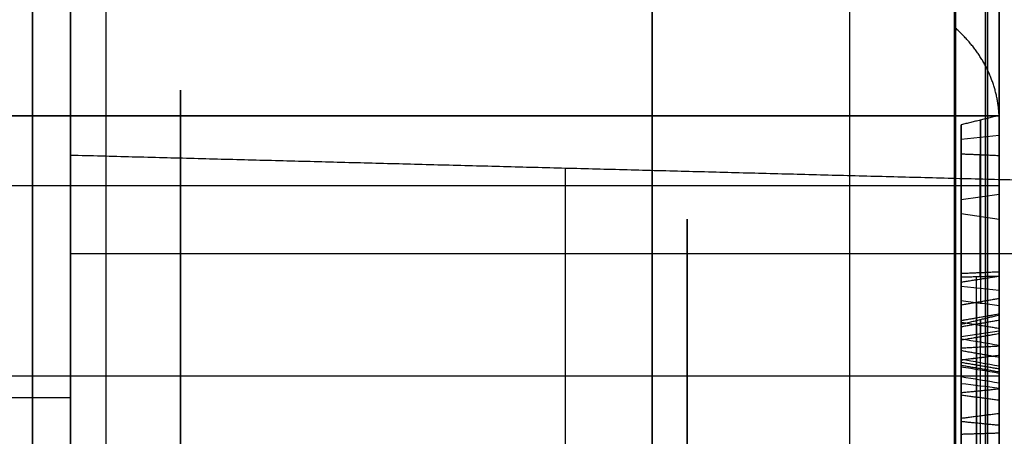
# Model space of a CAD drawing. Header units: millimetres. Extents: x 0 to 284, y -110 to 65.
# Tile 197 of 227: x 230.17 to 236.63, y -35.43 to -32.69. Entities that reach past the tile are written whole.
import ezdxf

# ---------------------------------------------------------------- set-up
doc = ezdxf.new("R2010")
doc.units = ezdxf.units.MM
doc.layers.add('Layer 01', color=7, linetype='Continuous', true_color=0x000000)

# ---------------------------------------------------------------- blocks, each defined once
blk = doc.blocks.new('Block 01')
at = {"layer": 'Layer 01'}
for p, q in [((236.6, -29.0754, -25.258), (236.6, -34.8059, -25.258)), ((236.6, -29.0754, 25.258), (236.6, -39.1843, 25.258)), ((225.8465, -33.3216, 30.7853), (236.6, -33.3216, 30.7853)), ((236.478, -33.3499, -24.4193), (236.478, -34.353, -22.9867)), ((236.478, -33.5793, -24.58), (236.478, -33.3499, -24.4193)), ((236.35, -33.3902, -24.4011), (236.35, -33.677, -24.4011)), ((236.35, -33.475, -24.4794), (236.6, -33.4497, -24.5155)), ((230.5, -33.5798, 57.0526), (230.5, -34, 57.0526)), ((236.4742, -34.3792, -23.4365), (236.4742, -33.5792, -24.5791)), ((225.8465, -33.7792, 32.4928), (236.6, -33.7792, 32.4928)), ((236.35, -33.8717, -23.7134), (236.6, -33.8356, -23.6882)), ((236.35, -33.9636, -23.9919), (236.6, -33.9997, -24.0171)), ((236.6, -33.9527, 18.1816), (236.6, -33.9527, 30.2446)), ((236.6, -33.9527, 32.5759), (236.6, -33.9527, 44.2895)), ((236.4766, -34.3531, -22.9871), (236.4766, -34.5536, -23.1275)), ((236.35, -34.4406, -23.0757), (236.6, -34.4659, -23.0396)), ((236.35, -34.6615, -24.4011), (236.35, -34.9223, -24.4011)), ((236.4778, -37.1781, -24.1128), (236.4778, -34.6594, -22.5081)), ((236.4778, -34.6594, -22.5081), (236.4778, -34.8416, -22.2221)), ((236.35, -34.7714, -22.3742), (236.6, -34.7343, -22.3505)), ((236.35, -34.8328, -37.0499), (236.35, -35.1692, -37.0499)), ((236.475, -34.8417, -22.2228), (236.475, -36.801, -23.471)), ((236.35, -34.9167, -25.3575), (236.35, -34.9167, -24.3465)), ((225.8465, -35.0292, 30.3277), (236.6, -35.0292, 30.3277)), ((230.5, -35.0902, -63.7672), (230.5, -35.0902, -63.7671)), ((230.5, -35.2794, -63.7538), (230.5, -35.2796, -63.7538)), ((236.6, -35.2857, -25.258), (236.6, -36.039, -25.258))]:
    blk.add_line(p, q, dxfattribs=at)
at = {"layer": 'Layer 01', "extrusion": (-1, 0, 0)}
for centre, radius, start, end in [((0, 0, -230.25), 61.5, 360, 180), ((0, 0, -230.25), 61.5, 180, 360), ((0, 0, -230.5), 61.5, 0, 180), ((0, 0, -230.5), 61.5, 180, 0), ((-0.007, 435.1089, -230.5), 500.1091, 273.60637, 274.442398), ((0, -435, -230.5), 500, 85.557435, 86.393197), ((0, 0, -230.732), 56.8912, 304.66803, 355.33197), ((34.4042, 31.4103, -236.6), 1.25, 30, 210), ((37, 57.0526, -230.5), 3, 157.55172, 337.55172), ((37, 57.0526, -233.75), 3.3351, 180, 0)]:
    blk.add_arc(centre, radius, start, end, dxfattribs=at)
at = {"layer": 'Layer 01', "extrusion": (1, 0, 0)}
for centre, radius, start, end in [((0, 0, 230.5), 62, 90, 270), ((-34.4042, 31.4103, 231.2232), 1.25, 330, 150), ((-34.4042, 31.4103, 231.2232), 1.25, 150, 330), ((-34.4042, 31.4103, 236.6), 1.25, 150, 330), ((-37, 57.0526, 230.5), 3.4202, 180, 0), ((-37, 57.0526, 230.5), 3.4202, 0, 180), ((-37, 57.0526, 234.55), 3, 202.44828, 22.44828), ((-37, 57.0526, 230.5), 3, 22.44828, 202.44828), ((-37, 57.0526, 234.55), 3, 22.44828, 202.44828)]:
    blk.add_arc(centre, radius, start, end, dxfattribs=at)
at = {"layer": 'Layer 01', "extrusion": (1, 4.9884e-08, 6.54502e-08)}
blk.add_arc((0, 0, 234.3198), 35.8198, 187.31346, 232.68654, dxfattribs=at)
at = {"layer": 'Layer 01', "extrusion": (1, 4.9884e-08, -6.54502e-08)}
blk.add_arc((0, 0, 234.3198), 35.8198, 127.31346, 172.68654, dxfattribs=at)
at = {"layer": 'Layer 01', "extrusion": (-1, -3.42405e-12, -1.97576e-12)}
blk.add_arc((0, 0, -236.3071), 37.8071, 307.03819, 352.96181, dxfattribs=at)
at = {"layer": 'Layer 01', "extrusion": (-1, 1.64276e-11, -9.80603e-12)}
blk.add_arc((0, 0, -236.3071), 37.8071, 7.03819, 52.96181, dxfattribs=at)
at = {"layer": 'Layer 01', "extrusion": (1, 2.32983e-13, -5.59827e-12)}
blk.add_arc((0, -435, 236.5087), 499.8951, 93.064331, 94.431352, dxfattribs=at)
at = {"layer": 'Layer 01', "extrusion": (1, -3.36105e-14, -5.33208e-13)}
blk.add_arc((-0.007, 434.8911, 230.5), 499.8908, 265.557269, 266.393161, dxfattribs=at)
at = {"layer": 'Layer 01', "extrusion": (-1, -2.15617e-13, -1.14291e-13)}
blk.add_arc((0, 0, -235.6175), 56.8059, 304.85095, 355.14905, dxfattribs=at)
at = {"layer": 'Layer 01', "extrusion": (1, 1.61803e-09, -2.32325e-09)}
blk.add_arc((0, 0, 235.6175), 56.8059, 124.85095, 144.70256, dxfattribs=at)
at = {"layer": 'Layer 01'}
for points, weights in [([(236.524, -22.9686, -30.4381), (236.524, -31.3263, -24.1313), (236.524, -36.5615, -15.0637), (236.524, -37.8444, -4.6723)], [0.961939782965, 0.911126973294, 0.911126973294, 0.961939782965]), ([(236.524, -37.8444, 4.6723), (236.524, -36.5615, 15.0637), (236.524, -31.3263, 24.1313), (236.524, -22.9686, 30.4381)], [0.961939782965, 0.911126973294, 0.911126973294, 0.961939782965]), ([(236.3133, -45.8755, 32.9921), (236.3133, -42.1283, 38.2027), (236.3133, -37.556, 42.7054), (236.3133, -32.2906, 46.372)], [0.855934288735, 0.847980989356, 0.848211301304, 0.856625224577]), ([(236.3133, -32.2906, -46.372), (236.3133, -46.3148, -36.6064), (236.3133, -54.8595, -21.8066), (236.3133, -56.3046, -4.7785)], [0.856625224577, 0.80248953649, 0.80248953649, 0.856625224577]), ([(236.6, -33.3543, -19.2571), (236.6, -33.1215, -19.1227), (236.4971, -32.9065, -18.9986), (236.3071, -32.7419, -18.9036)], [0.960382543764, 0.911646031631, 0.911646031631, 0.960382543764]), ([(236.6, -33.3543, 19.2571), (236.6, -33.1215, 19.1227), (236.4971, -32.9065, 18.9986), (236.3071, -32.7419, 18.9036)], [0.960382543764, 0.911646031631, 0.911646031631, 0.960382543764])]:
    blk.add_rational_spline(points, weights, degree=3, dxfattribs=at)
for points, knots in [([(236.6, -38.224, -4.7192), (236.6, -38.0675, -5.9869), (236.6, -37.7402, -7.8676), (236.6, -37.1964, -10.0253), (236.6, -36.884, -11.095), (236.6, -36.7177, -11.6276), (236.6, -36.6443, -11.8554), (236.6, -36.5948, -12.0071), (236.6, -36.5704, -12.0814), (236.6, -35.7216, -14.6325), (236.6, -34.6578, -16.9992), (236.6, -32.7025, -20.386), (236.6, -31.6447, -22.0218), (236.6, -30.2701, -23.8291), (236.6, -29.5478, -24.7076), (236.6, -29.1778, -25.1405), (236.6, -29.0174, -25.3247), (236.6, -28.9101, -25.4472), (236.6, -28.8551, -25.5095), (236.6, -27.1061, -27.4797), (236.6, -25.2384, -29.2044), (236.6, -23.1989, -30.7434)], [0, 0, 0, 0, 3.8628, 5.7942, 6.7599, 7.242749, 7.484174, 7.484174, 7.725599, 7.725599, 15.451199, 15.451199, 19.313999, 21.245398, 22.211098, 22.693948, 22.935373, 22.935373, 23.176798, 23.176798, 30.902398, 30.902398, 30.902398, 30.902398]), ([(236.6, -23.1989, 30.7434), (236.6, -24.2185, 29.974), (236.6, -25.6836, 28.7502), (236.6, -27.2803, 27.2004), (236.6, -28.0506, 26.395), (236.6, -28.4287, 25.9847), (236.6, -28.5892, 25.8072), (236.6, -28.6959, 25.6885), (236.6, -28.748, 25.6302), (236.6, -30.5329, 23.6196), (236.6, -32.0507, 21.5149), (236.6, -34.0061, 18.1282), (236.6, -34.8937, 16.3942), (236.6, -35.7717, 14.3001), (236.6, -36.1713, 13.2353), (236.6, -36.3613, 12.6985), (236.6, -36.4406, 12.4675), (236.6, -36.493, 12.3132), (236.6, -36.5194, 12.2344), (236.6, -37.3512, 9.7347), (236.6, -37.9109, 7.2549), (236.6, -38.224, 4.7192)], [0, 0, 0, 0, 3.8628, 5.7942, 6.7599, 7.242749, 7.484174, 7.484174, 7.725599, 7.725599, 15.451199, 15.451199, 19.313999, 21.245398, 22.211098, 22.693948, 22.935373, 22.935373, 23.176798, 23.176798, 30.902398, 30.902398, 30.902398, 30.902398]), ([(236.6, -31.89, -45.7968), (236.6, -32.7106, -45.2254), (236.6, -33.9168, -44.3365), (236.6, -35.2808, -43.2438), (236.6, -35.952, -42.6835), (236.6, -36.2849, -42.3999), (236.6, -36.427, -42.2776), (236.6, -36.5216, -42.1959), (236.6, -36.568, -42.1557), (236.6, -37.3844, -41.4459), (236.6, -38.5079, -40.4138), (236.6, -39.7681, -39.1571), (236.6, -40.3854, -38.5156), (236.6, -40.6473, -38.2378), (236.6, -40.8213, -38.0521), (236.6, -40.9069, -37.96), (236.6, -41.6938, -37.1082), (236.6, -42.7099, -35.945), (236.6, -43.8379, -34.5402), (236.6, -44.309, -33.9279), (236.6, -44.6203, -33.5174), (236.6, -44.7737, -33.3123), (236.6, -46.158, -31.4336), (236.6, -47.2923, -29.6995), (236.6, -48.8481, -27.0048), (236.6, -49.5874, -25.6379), (236.6, -50.3823, -24.0087), (236.6, -50.7085, -23.3031), (236.6, -50.9228, -22.8311), (236.6, -51.029, -22.5927), (236.6, -51.5452, -21.4121), (236.6, -52.1245, -19.9804), (236.6, -52.7304, -18.2838), (236.6, -53.0158, -17.4288), (236.6, -53.1344, -17.061), (236.6, -53.2126, -16.8155), (236.6, -53.2517, -16.691), (236.6, -53.5918, -15.5972), (236.6, -54.0049, -14.1285), (236.6, -54.4159, -12.397), (236.6, -54.6038, -11.5267), (236.6, -54.6932, -11.0904), (236.6, -54.7307, -10.9032), (236.6, -54.7554, -10.7783), (236.6, -54.7679, -10.7147), (236.6, -55.1616, -8.6903), (236.6, -55.4371, -6.7122), (236.6, -55.6062, -4.7192)], [0, 0, 0, 0, 3.06257, 4.593855, 5.359497, 5.742318, 5.933729, 5.933729, 6.12514, 6.12514, 9.18771, 10.718994, 11.484637, 11.867458, 11.867458, 12.250279, 12.250279, 15.312849, 16.844134, 17.609777, 17.609777, 18.375419, 18.375419, 24.500559, 24.500559, 27.563129, 29.094413, 29.860056, 29.860056, 30.625698, 30.625698, 33.688268, 35.219553, 35.985196, 36.368017, 36.368017, 36.750838, 36.750838, 39.813408, 41.344693, 42.110335, 42.493156, 42.684567, 42.684567, 42.875978, 42.875978, 49.001117, 49.001117, 49.001117, 49.001117]), ([(236.6, -44.7064, 33.4014), (236.6, -42.9164, 35.7973), (236.6, -40.9462, 38.0351), (236.6, -36.6467, 42.1934), (236.6, -34.3446, 44.0876), (236.6, -31.89, 45.7968)], [0, 0, 0, 0, 8.962952, 8.962952, 17.925903, 17.925903, 17.925903, 17.925903]), ([(236.35, -34.3822, -23.394), (236.35, -34.3933, -23.4158), (236.35, -34.4044, -23.4377), (236.35, -34.4155, -23.4595), (236.35, -34.4829, -23.5924), (236.35, -34.5327, -23.719), (236.35, -34.5652, -23.8436), (236.35, -34.5652, -23.8437), (236.35, -34.5652, -23.8437), (236.35, -34.5653, -23.8437)], [-0.4874648, -0.4874648, -0.4874648, -0.4874648, -0.4139586, -0.4139586, -0.4139586, -0.0001259, -0.0001259, -0.0001259, 0, 0, 0, 0]), ([(236.45, -34.5482, -23.8481), (236.45, -34.5482, -23.8481), (236.45, -34.5482, -23.8481), (236.45, -34.5482, -23.8481), (236.45, -34.516, -23.7248), (236.45, -34.4667, -23.5995), (236.45, -34.3998, -23.4675), (236.45, -34.3931, -23.4544), (236.45, -34.3865, -23.4413), (236.45, -34.3798, -23.4282)], [0.0082991, 0.0082991, 0.0082991, 0.0082991, 0.0084646, 0.0084646, 0.0084646, 0.8549211, 0.8549211, 0.8549211, 0.9389882, 0.9389882, 0.9389882, 0.9389882]), ([(236.6, -34.5693, -23.112), (236.5583, -34.564, -23.1172), (236.5167, -34.5587, -23.1225), (236.475, -34.5534, -23.1277), (236.4333, -34.5481, -23.133), (236.3917, -34.5428, -23.1382), (236.35, -34.5375, -23.1435)], [-0.2539835, -0.2539835, -0.2539835, -0.2539835, -0.1269917, -0.1269917, -0.1269917, 0, 0, 0, 0]), ([(236.35, -34.5653, -23.8437), (236.35, -34.5653, -23.8438), (236.35, -34.5653, -23.8438), (236.35, -34.5653, -23.8439), (236.35, -34.5969, -23.968), (236.35, -34.6296, -24.168), (236.35, -34.6677, -24.4466), (236.35, -34.6678, -24.4469), (236.35, -34.6678, -24.4471), (236.35, -34.6678, -24.4474)], [-0.6128684, -0.6128684, -0.6128684, -0.6128684, -0.6127425, -0.6127425, -0.6127425, -0.0007345, -0.0007345, -0.0007345, 0, 0, 0, 0]), ([(236.45, -34.6503, -24.4495), (236.45, -34.6503, -24.4493), (236.45, -34.6503, -24.4492), (236.45, -34.6503, -24.449), (236.45, -34.6122, -24.1706), (236.45, -34.5794, -23.9708), (236.45, -34.5482, -23.8482), (236.45, -34.5482, -23.8482), (236.45, -34.5482, -23.8482), (236.45, -34.5482, -23.8481)], [0.0092919, 0.0092919, 0.0092919, 0.0092919, 0.0098039, 0.0098039, 0.0098039, 0.9901961, 0.9901961, 0.9901961, 0.9903933, 0.9903933, 0.9903933, 0.9903933]), ([(236.35, -34.9264, -35.9357), (236.35, -34.9263, -35.9358), (236.35, -34.9263, -35.9358), (236.35, -34.9262, -35.9359), (236.35, -34.7065, -36.1474), (236.35, -34.6342, -36.4002), (236.35, -34.7081, -36.7121), (236.35, -34.7081, -36.7122), (236.35, -34.7081, -36.7122), (236.35, -34.7081, -36.7123)], [-0.8888812, -0.8888812, -0.8888812, -0.8888812, -0.8886977, -0.8886977, -0.8886977, -0.0001366, -0.0001366, -0.0001366, 0, 0, 0, 0]), ([(236.45, -34.6909, -36.7163), (236.45, -34.6909, -36.7163), (236.45, -34.6909, -36.7162), (236.45, -34.6909, -36.7162), (236.45, -34.6158, -36.3991), (236.45, -34.69, -36.1388), (236.45, -34.914, -35.9232), (236.45, -34.914, -35.9231), (236.45, -34.9141, -35.9231), (236.45, -34.9141, -35.9231)], [0.0097204, 0.0097204, 0.0097204, 0.0097204, 0.0098039, 0.0098039, 0.0098039, 0.9901961, 0.9901961, 0.9901961, 0.9903093, 0.9903093, 0.9903093, 0.9903093]), ([(236.45, -34.7784, -25.1144), (236.45, -34.7784, -25.1143), (236.45, -34.7784, -25.1143), (236.45, -34.7784, -25.1143), (236.45, -34.7185, -24.916), (236.45, -34.6756, -24.6949), (236.45, -34.6504, -24.4499), (236.45, -34.6504, -24.4498), (236.45, -34.6503, -24.4496), (236.45, -34.6503, -24.4495)], [0.0096844, 0.0096844, 0.0096844, 0.0096844, 0.0098039, 0.0098039, 0.0098039, 0.9901961, 0.9901961, 0.9901961, 0.9907815, 0.9907815, 0.9907815, 0.9907815]), ([(236.35, -34.6678, -24.4474), (236.35, -34.6679, -24.4476), (236.35, -34.6679, -24.4479), (236.35, -34.6679, -24.4481), (236.35, -34.693, -24.6921), (236.35, -34.7358, -24.9122), (236.35, -34.7953, -25.1092), (236.35, -34.7953, -25.1092), (236.35, -34.7953, -25.1093), (236.35, -34.7953, -25.1093)], [-0.6761325, -0.6761325, -0.6761325, -0.6761325, -0.675398, -0.675398, -0.675398, -0.0001254, -0.0001254, -0.0001254, 0, 0, 0, 0]), ([(236.35, -34.7081, -36.7123), (236.35, -34.7081, -36.7123), (236.35, -34.7081, -36.7124), (236.35, -34.7081, -36.7124), (236.35, -34.7803, -37.0257), (236.35, -34.9804, -37.3525), (236.35, -35.3093, -37.6919)], [-1.177478, -1.177478, -1.177478, -1.177478, -1.177342, -1.177342, -1.177342, 0, 0, 0, 0]), ([(236.45, -35.2966, -37.7042), (236.45, -34.9663, -37.3634), (236.45, -34.7641, -37.034), (236.45, -34.6909, -36.7164), (236.45, -34.6909, -36.7163), (236.45, -34.6909, -36.7163), (236.45, -34.6909, -36.7163)], [0, 0, 0, 0, 0.990099, 0.990099, 0.990099, 0.9901806, 0.9901806, 0.9901806, 0.9901806]), ([(236.45, -35.1314, -25.5899), (236.45, -34.9526, -25.4647), (236.45, -34.8351, -25.3058), (236.45, -34.7785, -25.1144), (236.45, -34.7784, -25.1144), (236.45, -34.7784, -25.1144), (236.45, -34.7784, -25.1144)], [0, 0, 0, 0, 0.990099, 0.990099, 0.990099, 0.9902227, 0.9902227, 0.9902227, 0.9902227]), ([(236.35, -34.7953, -25.1093), (236.35, -34.7953, -25.1093), (236.35, -34.7953, -25.1094), (236.35, -34.7954, -25.1094), (236.35, -34.8508, -25.2968), (236.35, -34.9656, -25.4522), (236.35, -35.1415, -25.5754)], [-0.6035486, -0.6035486, -0.6035486, -0.6035486, -0.6034232, -0.6034232, -0.6034232, 0, 0, 0, 0]), ([(236.45, -34.9141, -35.9231), (236.45, -34.9141, -35.9231), (236.45, -34.9141, -35.923), (236.45, -34.9142, -35.923), (236.45, -35.069, -35.7715), (236.45, -35.244, -35.7082), (236.45, -35.4489, -35.7315), (236.45, -35.4489, -35.7315), (236.45, -35.4489, -35.7315), (236.45, -35.4489, -35.7315)], [0.0096343, 0.0096343, 0.0096343, 0.0096343, 0.0098039, 0.0098039, 0.0098039, 0.9901961, 0.9901961, 0.9901961, 0.9903328, 0.9903328, 0.9903328, 0.9903328]), ([(236.35, -35.447, -35.7491), (236.35, -35.447, -35.7491), (236.35, -35.4469, -35.749), (236.35, -35.4469, -35.749), (236.35, -35.2472, -35.7263), (236.35, -35.0781, -35.7872), (236.35, -34.9265, -35.9356), (236.35, -34.9265, -35.9356), (236.35, -34.9264, -35.9357), (236.35, -34.9264, -35.9357)], [0, 0, 0, 0, 0.0001437, 0.0001437, 0.0001437, 0.5929575, 0.5929575, 0.5929575, 0.593141, 0.593141, 0.593141, 0.593141]), ([(236.35, -35.6198, -37.6188), (236.35, -35.5667, -37.5564), (236.35, -35.5136, -37.494), (236.35, -35.4605, -37.4316), (236.35, -35.207, -37.1335), (236.35, -35.0427, -36.8791), (236.35, -34.9715, -36.6644)], [-1.166187, -1.166187, -1.166187, -1.166187, -0.920365, -0.920365, -0.920365, 0, 0, 0, 0]), ([(236.45, -34.9882, -36.6588), (236.45, -35.0581, -36.8698), (236.45, -35.2212, -37.1229), (236.45, -35.474, -37.4202), (236.45, -35.5058, -37.4576), (236.45, -35.5377, -37.4951), (236.45, -35.5695, -37.5325)], [0.0001762, 0.0001762, 0.0001762, 0.0001762, 0.8219715, 0.8219715, 0.8219715, 0.9255158, 0.9255158, 0.9255158, 0.9255158]), ([(236.35, -35.0811, -36.1145), (236.35, -35.1694, -36.0258), (236.35, -35.2843, -35.9942), (236.35, -35.4138, -36.0174), (236.35, -35.4138, -36.0174), (236.35, -35.4138, -36.0175), (236.35, -35.4139, -36.0175)], [-0.3760269, -0.3760269, -0.3760269, -0.3760269, -0.0000941, -0.0000941, -0.0000941, 0, 0, 0, 0]), ([(236.45, -35.4107, -36.0348), (236.45, -35.4107, -36.0348), (236.45, -35.4107, -36.0348), (236.45, -35.4107, -36.0348), (236.45, -35.2857, -36.0124), (236.45, -35.1775, -36.0425), (236.45, -35.0934, -36.1271)], [0.0097596, 0.0097596, 0.0097596, 0.0097596, 0.009901, 0.009901, 0.009901, 0.9987983, 0.9987983, 0.9987983, 0.9987983]), ([(236.35, -35.726, -25.4876), (236.35, -35.7259, -25.4876), (236.35, -35.7259, -25.4876), (236.35, -35.7258, -25.4876), (236.35, -35.5923, -25.4871), (236.35, -35.4593, -25.4389), (236.35, -35.33, -25.3483)], [0, 0, 0, 0, 0.0001289, 0.0001289, 0.0001289, 0.4330513, 0.4330513, 0.4330513, 0.4330513]), ([(236.45, -35.3401, -25.3339), (236.45, -35.4672, -25.4229), (236.45, -35.5967, -25.4695), (236.45, -35.7259, -25.4699), (236.45, -35.7259, -25.4699), (236.45, -35.726, -25.4699), (236.45, -35.726, -25.4699)], [0, 0, 0, 0, 0.990099, 0.990099, 0.990099, 0.9902966, 0.9902966, 0.9902966, 0.9902966]), ([(236.35, -35.4139, -36.0175), (236.35, -35.4139, -36.0175), (236.35, -35.4139, -36.0175), (236.35, -35.414, -36.0175), (236.35, -35.5239, -36.0377), (236.35, -35.6219, -36.0866), (236.35, -35.7062, -36.163)], [-0.3351902, -0.3351902, -0.3351902, -0.3351902, -0.3350961, -0.3350961, -0.3350961, 0, 0, 0, 0]), ([(236.45, -35.7065, -36.1873), (236.45, -35.6217, -36.1065), (236.45, -35.5229, -36.0554), (236.45, -35.4108, -36.0348), (236.45, -35.4108, -36.0348), (236.45, -35.4107, -36.0348), (236.45, -35.4107, -36.0348)], [0.0688816, 0.0688816, 0.0688816, 0.0688816, 0.990099, 0.990099, 0.990099, 0.9902565, 0.9902565, 0.9902565, 0.9902565])]:
    blk.add_open_spline(points, degree=3, knots=knots, dxfattribs=at)
for points, degree in [([(236.6, -33.3216, 30.7853), (231.2232, -33.3216, 30.7853), (225.8465, -33.3216, 30.7853)], 2), ([(236.6, -33.3199, -24.4246), (236.475, -33.3506, -24.4192), (236.35, -33.3813, -24.4138)], 2), ([(236.6, -34.3477, -22.9568), (236.6, -33.8338, -23.6907), (236.6, -33.3199, -24.4246)], 2), ([(236.6, -33.3199, -24.4246), (236.6, -33.4523, -24.5173), (236.6, -33.5846, -24.6099)], 2), ([(236.35, -34.3585, -23.0182), (236.35, -33.8699, -23.716), (236.35, -33.3813, -24.4138)], 2), ([(236.35, -33.3813, -24.4138), (236.35, -33.4776, -24.4812), (236.35, -33.5738, -24.5486)], 2), ([(230.5, -33.5798, 57.0526), (233.75, -33.6649, 57.0526), (237, -33.75, 57.0526)], 2), ([(236.6, -33.5846, -24.6099), (236.475, -33.5792, -24.5793), (236.35, -33.5738, -24.5486)], 2), ([(236.35, -33.5738, -24.5486), (236.35, -33.978, -23.9713), (236.35, -34.3822, -23.394)], 2), ([(236.6, -33.5846, -24.6099), (236.6, -33.9804, -24.0447), (236.6, -34.3762, -23.4795)], 2), ([(238.6, -34.2273, 58.1982), (234.55, -34.2273, 58.1982), (230.5, -34.2273, 58.1982)], 2), ([(236.6, -34.3477, -22.9568), (236.475, -34.3531, -22.9875), (236.35, -34.3585, -23.0182)], 2), ([(236.35, -34.5375, -23.1435), (236.35, -34.448, -23.0808), (236.35, -34.3585, -23.0182)], 2), ([(236.6, -34.3762, -23.4795), (236.475, -34.3792, -23.4367), (236.35, -34.3822, -23.394)], 2), ([(236.6, -34.3762, -23.4795), (236.475, -34.3958, -23.4695), (236.35, -34.4155, -23.4595)], 2), ([(236.6, -34.5693, -23.112), (236.6, -34.4585, -23.0344), (236.6, -34.3477, -22.9568)], 2), ([(236.6, -34.3762, -23.4795), (236.6, -34.4425, -23.6101), (236.6, -34.491, -23.7337), (236.6, -34.5226, -23.8547)], 3), ([(236.6, -34.5226, -23.8547), (236.5167, -34.5368, -23.8511), (236.4333, -34.551, -23.8474), (236.35, -34.5653, -23.8437)], 3), ([(236.6, -34.5226, -23.8547), (236.475, -34.5439, -23.8492), (236.35, -34.5652, -23.8436)], 2), ([(236.6, -34.5226, -23.8547), (236.475, -34.5439, -23.8493), (236.35, -34.5653, -23.8439)], 2), ([(236.6, -34.5226, -23.8547), (236.6, -34.5532, -23.9752), (236.6, -34.5861, -24.1746), (236.6, -34.6241, -24.4526)], 3), ([(236.35, -34.7882, -23.6595), (236.35, -34.7284, -23.4755), (236.35, -34.6458, -23.3027), (236.35, -34.5375, -23.1435)], 3), ([(236.45, -34.5502, -23.1309), (236.45, -34.6605, -23.2923), (236.45, -34.7444, -23.4677), (236.45, -34.805, -23.6543)], 3), ([(236.6, -34.8303, -23.6463), (236.6, -34.7684, -23.4559), (236.6, -34.6825, -23.2768), (236.6, -34.5693, -23.112)], 3), ([(236.6, -34.8957, -35.9041), (236.6, -34.6652, -36.1259), (236.6, -34.5882, -36.3973), (236.6, -34.6652, -36.7223)], 3), ([(236.6, -34.6241, -24.4526), (236.5167, -34.6387, -24.4509), (236.4333, -34.6532, -24.4491), (236.35, -34.6678, -24.4474)], 3), ([(236.6, -34.6241, -24.4526), (236.475, -34.6459, -24.4496), (236.35, -34.6677, -24.4466)], 2), ([(236.6, -34.6241, -24.4526), (236.475, -34.646, -24.4504), (236.35, -34.6679, -24.4481)], 2), ([(236.35, -34.6905, -22.5012), (236.475, -34.66, -22.508), (236.6, -34.6296, -22.5147)], 2), ([(236.6, -34.6241, -24.4526), (236.6, -34.6494, -24.699), (236.6, -34.6926, -24.9218), (236.6, -34.7531, -25.1219)], 3), ([(236.6, -34.6296, -22.5147), (236.6, -35.9072, -23.3286), (236.6, -37.1847, -24.1425)], 2), ([(236.6, -34.835, -22.1923), (236.6, -34.7323, -22.3535), (236.6, -34.6296, -22.5147)], 2), ([(236.6, -34.6652, -36.7223), (236.5167, -34.6795, -36.719), (236.4333, -34.6938, -36.7156), (236.35, -34.7081, -36.7123)], 3), ([(236.6, -34.6652, -36.7223), (236.475, -34.6866, -36.7172), (236.35, -34.7081, -36.7121)], 2), ([(236.6, -34.6652, -36.7223), (236.475, -34.6866, -36.7174), (236.35, -34.7081, -36.7124)], 2), ([(236.6, -34.7191, -23.3696), (236.475, -34.6992, -23.3792), (236.35, -34.6794, -23.3888)], 2), ([(236.35, -37.1712, -24.0817), (236.35, -35.9309, -23.2915), (236.35, -34.6905, -22.5012)], 2), ([(236.35, -34.6905, -22.5012), (236.35, -34.7695, -22.3772), (236.35, -34.8485, -22.2532)], 2), ([(236.6, -34.6652, -36.7223), (236.6, -34.7399, -37.0465), (236.6, -34.9453, -37.3797), (236.6, -35.2776, -37.7226)], 3), ([(236.6, -34.7531, -25.1219), (236.5167, -34.7672, -25.1177), (236.4333, -34.7812, -25.1135), (236.35, -34.7953, -25.1093)], 3), ([(236.6, -34.7531, -25.1219), (236.475, -34.7742, -25.1156), (236.35, -34.7953, -25.1092)], 2), ([(236.6, -34.7531, -25.1219), (236.475, -34.7742, -25.1157), (236.35, -34.7954, -25.1094)], 2), ([(236.6, -34.8303, -23.6463), (236.5167, -34.8163, -23.6507), (236.4333, -34.8022, -23.6551), (236.35, -34.7882, -23.6595)], 3), ([(236.35, -34.9221, -24.3975), (236.35, -34.891, -24.0934), (236.35, -34.8451, -23.8473), (236.35, -34.7882, -23.6595)], 3), ([(236.6, -34.7531, -25.1219), (236.6, -34.8115, -25.3193), (236.6, -34.9332, -25.4834), (236.6, -35.1162, -25.6115)], 3), ([(236.6, -34.835, -22.1923), (236.475, -34.8417, -22.2228), (236.35, -34.8485, -22.2532)], 2), ([(236.35, -34.8485, -22.2532), (236.35, -35.8281, -22.8773), (236.35, -36.8078, -23.5014)], 2), ([(236.45, -34.805, -23.6543), (236.45, -34.8625, -23.8436), (236.45, -34.9085, -24.0909), (236.45, -34.9397, -24.3961)], 3), ([(236.6, -34.966, -24.3939), (236.6, -34.9348, -24.0872), (236.6, -34.8885, -23.8382), (236.6, -34.8303, -23.6463)], 3), ([(236.6, -36.7943, -23.4405), (236.6, -35.8146, -22.8164), (236.6, -34.835, -22.1923)], 2), ([(236.6, -34.9083, -23.977), (236.475, -34.8866, -23.981), (236.35, -34.8649, -23.985)], 2), ([(236.6, -34.8957, -35.9041), (236.5167, -34.9059, -35.9146), (236.4333, -34.9161, -35.9252), (236.35, -34.9264, -35.9357)], 3), ([(236.6, -34.8957, -35.9041), (236.475, -34.9111, -35.9198), (236.35, -34.9265, -35.9356)], 2), ([(236.6, -34.8957, -35.9041), (236.475, -34.911, -35.92), (236.35, -34.9262, -35.9359)], 2), ([(236.35, -34.9715, -36.6644), (236.35, -34.8965, -36.4457), (236.35, -34.932, -36.256), (236.35, -35.0811, -36.1145)], 3), ([(236.45, -35.0934, -36.1271), (236.45, -34.9495, -36.2635), (236.45, -34.9148, -36.4447), (236.45, -34.9882, -36.6588)], 3), ([(236.6, -35.4519, -35.7052), (236.6, -35.2392, -35.681), (236.6, -35.0554, -35.7478), (236.6, -34.8957, -35.9041)], 3), ([(236.6, -34.966, -24.3939), (236.5167, -34.9514, -24.3951), (236.4333, -34.9367, -24.3963), (236.35, -34.9221, -24.3975)], 3), ([(236.35, -35.0369, -24.9851), (236.35, -34.9736, -24.8369), (236.35, -34.9374, -24.6417), (236.35, -34.9221, -24.3975)], 3), ([(236.6, -34.9849, -36.3688), (236.475, -34.9636, -36.3645), (236.35, -34.9423, -36.3603)], 2), ([(236.6, -35.0048, -24.7187), (236.475, -34.9831, -24.7229), (236.35, -34.9615, -24.7271)], 2), ([(236.6, -35.0133, -36.6503), (236.5167, -34.9994, -36.655), (236.4333, -34.9855, -36.6597), (236.35, -34.9715, -36.6644)], 3), ([(236.45, -34.9397, -24.3961), (236.45, -34.9549, -24.6394), (236.45, -34.991, -24.8329), (236.45, -35.0531, -24.9783)], 3), ([(236.6, -35.0133, -36.6503), (236.6, -34.9422, -36.4432), (236.6, -34.9758, -36.2748), (236.6, -35.1119, -36.1461)], 3), ([(236.6, -35.0775, -24.968), (236.6, -35.0172, -24.8268), (236.6, -34.9812, -24.6358), (236.6, -34.966, -24.3939)], 3), ([(236.6, -35.0775, -24.968), (236.5167, -35.0639, -24.9737), (236.4333, -35.0504, -24.9794), (236.35, -35.0369, -24.9851)], 3), ([(236.35, -35.33, -25.3483), (236.35, -35.1971, -25.2553), (236.35, -35.0987, -25.134), (236.35, -35.0369, -24.9851)], 3), ([(236.6, -35.4941, -37.403), (236.6, -35.2424, -37.107), (236.6, -35.0813, -36.8559), (236.6, -35.0133, -36.6503)], 3), ([(236.6, -35.1119, -36.1461), (236.5167, -35.1016, -36.1355), (236.4333, -35.0913, -36.125), (236.35, -35.0811, -36.1145)], 3), ([(236.45, -35.0531, -24.9783), (236.45, -35.1137, -25.1241), (236.45, -35.2097, -25.2426), (236.45, -35.3401, -25.3339)], 3), ([(236.6, -35.3552, -25.3122), (236.6, -35.2287, -25.2237), (236.6, -35.1362, -25.1094), (236.6, -35.0775, -24.968)], 3), ([(236.6, -35.1119, -36.1461), (236.6, -35.1898, -36.0675), (236.6, -35.2878, -36.0396), (236.6, -35.406, -36.0608)], 3), ([(230.5, -35.1741, 63.7612), (154.25, -35.1741, 63.7612), (78, -35.1741, 63.7612)], 2), ([(230.5, -35.1743, -63.7612), (154.25, -35.1743, -63.7612), (78, -35.1743, -63.7612)], 2), ([(236.6, -35.1162, -25.6115), (236.475, -35.1289, -25.5935), (236.35, -35.1415, -25.5754)], 2), ([(236.35, -35.1415, -25.5754), (236.35, -35.3542, -25.7244), (236.35, -35.5572, -25.784), (236.35, -35.7555, -25.7609)], 3), ([(236.6, -35.191, -25.1599), (236.475, -35.1738, -25.1738), (236.35, -35.1567, -25.1876)], 2), ([(236.45, -35.7575, -25.7784), (236.45, -35.5541, -25.8021), (236.45, -35.3466, -25.7406), (236.45, -35.1314, -25.5899)], 3), ([(236.6, -35.1162, -25.6115), (236.6, -35.3352, -25.7648), (236.6, -35.5494, -25.8293), (236.6, -35.7606, -25.8046)], 3), ([(236.6, -35.2776, -37.7226), (236.475, -35.2935, -37.7073), (236.35, -35.3093, -37.6919)], 2), ([(236.45, -36.2491, -38.3415), (236.45, -35.9755, -38.2892), (236.45, -35.6586, -38.0778), (236.45, -35.2966, -37.7042)], 3), ([(236.6, -35.2776, -37.7226), (236.6, -35.6412, -38.0978), (236.6, -35.9616, -38.3135), (236.6, -36.2443, -38.3675)], 3), ([(236.35, -35.3093, -37.6919), (236.35, -35.6702, -38.0644), (236.35, -35.9847, -38.273), (236.35, -36.2524, -38.3242)], 3), ([(236.6, -35.3552, -25.3122), (236.475, -35.3426, -25.3303), (236.35, -35.33, -25.3483)], 2), ([(236.6, -35.726, -25.4435), (236.6, -35.6032, -25.4431), (236.6, -35.4791, -25.3989), (236.6, -35.3552, -25.3122)], 3), ([(236.6, -35.406, -36.0608), (236.5167, -35.4086, -36.0464), (236.4333, -35.4112, -36.0319), (236.35, -35.4139, -36.0175)], 3), ([(236.6, -35.406, -36.0608), (236.475, -35.4099, -36.0391), (236.35, -35.4138, -36.0174)], 2), ([(236.6, -35.406, -36.0608), (236.475, -35.41, -36.0392), (236.35, -35.414, -36.0175)], 2), ([(236.6, -35.406, -36.0608), (236.6, -35.5211, -36.082), (236.6, -35.6209, -36.1362), (236.6, -35.7063, -36.2243)], 3)]:
    blk.add_open_spline(points, degree=degree, dxfattribs=at)

msp = doc.modelspace()

# ---------------------------------------------------------------- block references
at = {"layer": 'Layer 01'}
msp.add_blockref('Block 01', (0, 0), dxfattribs=at)

doc.saveas('drawing.dxf')
